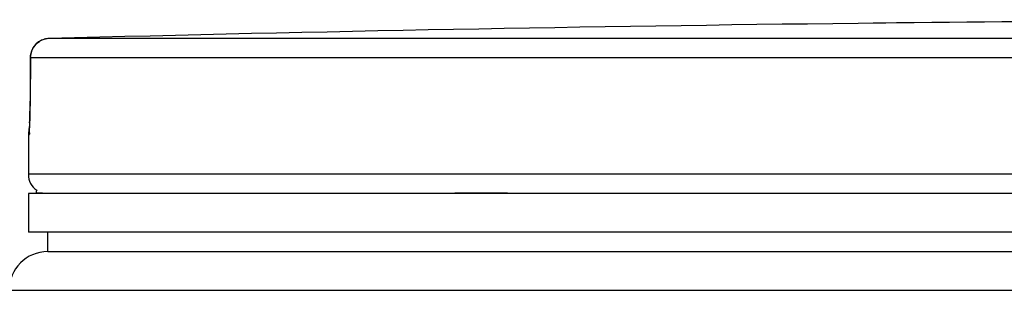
# Model space of a CAD drawing. Header units: millimetres. Extents: x 0 to 297, y 0 to 210.
# Tile 29 of 35: x 234.17 to 238, y 178.43 to 179.48. Entities that reach past the tile are written whole.
import ezdxf

# ---------------------------------------------------------------- set-up
doc = ezdxf.new("R2010")
doc.units = ezdxf.units.MM
doc.header["$LTSCALE"] = 16.335
doc.layers.get('0').update_dxf_attribs({"linetype": 'CONTINUOUS'})
doc.layers.add('01_GLOBAL', color=7, linetype='CONTINUOUS')

msp = doc.modelspace()

# ---------------------------------------------------------------- linework, layer by layer
at = {"color": 7, "linetype": 'Continuous'}
for p, q in [((237.5793, 179.4681), (237.4299, 179.4663)), ((237.579, 179.4681), (237.5372, 179.4676)), ((237.5799, 179.4682), (237.579, 179.4681)), ((234.2158, 179.3331), (234.2147, 179.1645)), ((234.2146, 179.1503), (234.2145, 179.1376)), ((234.2147, 179.1645), (234.2146, 179.1503)), ((234.214, 179.1137), (234.2137, 179.1027)), ((234.2142, 179.1253), (234.214, 179.1137)), ((234.2145, 179.1376), (234.2142, 179.1253)), ((234.2127, 179.0749), (234.2124, 179.0675)), ((234.2131, 179.0833), (234.2127, 179.0749)), ((234.2134, 179.0926), (234.2131, 179.0833)), ((234.2137, 179.1027), (234.2134, 179.0926)), ((234.2082, 179.0324), (234.2082, 178.8807)), ((234.2082, 178.8057), (234.2082, 178.6557)), ((239.7582, 178.8057), (234.2082, 178.8057)), ((234.2382, 178.8057), (234.2382, 178.8087)), ((239.7582, 178.6557), (234.2082, 178.6557)), ((234.2832, 178.5807), (234.2832, 178.6557)), ((234.2832, 178.5807), (239.7582, 178.5807))]:
    msp.add_line(p, q, dxfattribs=at)
at = {"color": 9, "linetype": 'Continuous'}
for p, q in [((237.5799, 179.4682), (237.5799, 179.4682)), ((239.6169, 179.4076), (234.2888, 179.4076)), ((234.2159, 179.3327), (234.2148, 179.164)), ((234.2159, 179.3327), (234.2158, 179.3333)), ((239.6132, 179.3327), (234.2159, 179.3327)), ((234.2148, 179.164), (234.2147, 179.1645)), ((234.2096, 179.0325), (234.2083, 179.0324)), ((239.7582, 178.8807), (234.2082, 178.8807)), ((234.2382, 178.8087), (234.2625, 178.8087)), ((235.8638, 178.8087), (236.0687, 178.8087))]:
    msp.add_line(p, q, dxfattribs=at)
at = {"color": 7, "linetype": 'Continuous'}
for points in [[(237.5372, 179.4676), (237.499, 179.4671), (237.4889, 179.467)], [(234.2119, 179.0582), (234.2116, 179.0534), (234.2114, 179.0513), (234.2113, 179.0495), (234.2112, 179.048), (234.2111, 179.0468), (234.211, 179.0459), (234.211, 179.0456)], [(234.2124, 179.0675), (234.212, 179.0611), (234.2119, 179.0582)]]:
    msp.add_lwpolyline(points, dxfattribs=at)
for centre, radius, start, end in [((239.9082, -37.1568), 216.6373, 90.655481, 91.486375), ((239.9082, -37.1568), 216.6375, 90.039672, 90.615797), ((234.2908, 179.3327), 0.075, 91.4903, 179.5286), ((234.2832, 179.0324), 0.075, 163.0533, 180), ((234.2832, 178.8807), 0.075, 180, 235.7356), ((234.2577, 178.8087), 0.0195, 148.6217, 180)]:
    msp.add_arc(centre, radius, start, end, dxfattribs=at)
at = {"color": 9, "linetype": 'Continuous'}
for centre, radius, start, end in [((234.2919, 179.3302), 0.0775, 114.6426, 121.198), ((234.2921, 179.3298), 0.078, 108.0255, 114.6529), ((234.2919, 179.3305), 0.0773, 106.4665, 108.0203), ((234.2915, 179.3317), 0.076, 100.9293, 106.4791), ((234.2912, 179.3334), 0.0742, 99.1853, 100.9157), ((234.2908, 179.3363), 0.0713, 91.5384, 99.227), ((231.649, 179.1763), 2.5659, 357.8524, 359.726)]:
    msp.add_arc(centre, radius, start, end, dxfattribs=at)
msp.add_open_spline([(234.2159, 179.3327), (234.2159, 179.3571), (234.2308, 179.3839), (234.2517, 179.3965)], degree=3, dxfattribs=at)
for points, knots in [([(234.2131, 179.0802), (234.2126, 179.0684), (234.2074, 179.0581), (234.2138, 179.0326), (234.2096, 179.0325)], [0, 0, 0, 0, 0.737028, 1, 1, 1, 1]), ([(234.2096, 179.0325), (234.2096, 179.0348), (234.2098, 179.0395), (234.2105, 179.0441), (234.2109, 179.0464)], [0, 0, 0, 0, 0.497733, 1, 1, 1, 1])]:
    msp.add_open_spline(points, degree=3, knots=knots, dxfattribs=at)
at = {"layer": '01_GLOBAL', "color": 7, "linetype": 'Continuous'}
msp.add_line((234.2832, 178.5807), (239.7582, 178.5807), dxfattribs=at)
at = {"layer": '01_GLOBAL', "color": 9, "linetype": 'Continuous'}
msp.add_line((234.1332, 178.4307), (239.7582, 178.4307), dxfattribs=at)
at = {"layer": '01_GLOBAL', "color": 7, "linetype": 'Continuous'}
msp.add_arc((234.2832, 178.4307), 0.15, 90, 180, dxfattribs=at)

doc.saveas('drawing.dxf')
